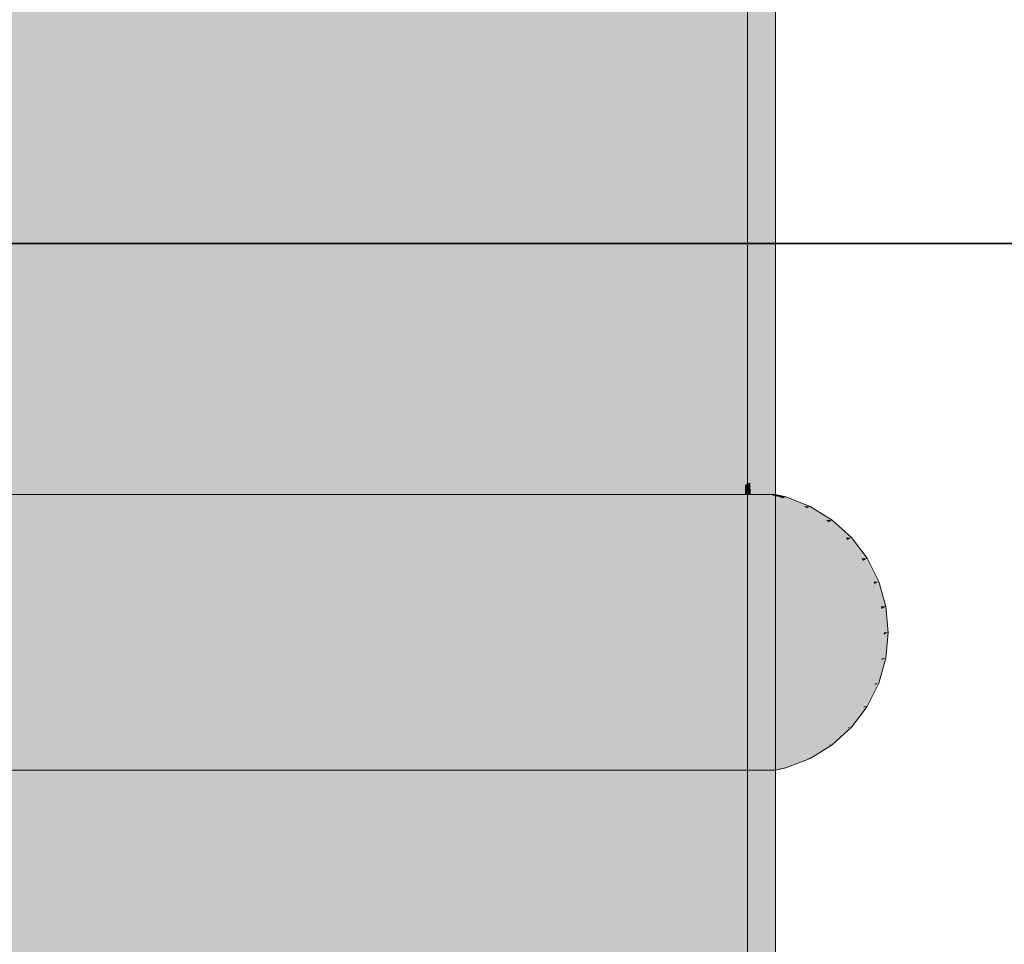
# Model space of a CAD drawing. Extents: x -299 to 601, y -39 to 381.
# Tile 22 of 252: x -214.859 to -214.51, y 139.897 to 140.226. Entities that reach past the tile are written whole.
import ezdxf

# ---------------------------------------------------------------- set-up
doc = ezdxf.new("R2010")
doc.units = 0
doc.layers.get('0').update_dxf_attribs({"lineweight": 35})
for name, color, linetype, lineweight, true_color in [('A_Wand_allgemein', 7, 'Continuous', 35, 0x585858), ('L_Bauteil', 7, 'Continuous', 5, 0xababab), ('L_Bauteil-Shading', 7, 'Continuous', 5, 0xababab)]:
    doc.layers.add(name, color=color, linetype=linetype, lineweight=lineweight, true_color=true_color)

# ---------------------------------------------------------------- blocks, each defined once
blk = doc.blocks.new('Shading-A06HSX5QNL', base_point=(-214.57623, 141.25629))
at = {"layer": 'L_Bauteil-Shading', "color": 252, "true_color": 0x8c9299}
for points in [[(-214.6756, 137.7874), (-214.6756, 140.6833), (-214.72575, 140.73941), (-214.71567, 140.75829)], [(-214.72575, 140.73941), (-214.76616, 140.66382), (-214.69055, 137.6288), (-214.76616, 136.82652)], [(-214.6756, 137.7874), (-214.72575, 140.73941), (-214.69055, 137.6288)], [(-214.71167, 140.26981), (-214.75784, 140.24599), (-214.71117, 140.22652), (-214.75784, 140.20338)], [(-214.66637, 140.24872), (-214.71117, 140.22652), (-214.66637, 140.20596), (-214.71069, 140.18564)], [(-214.71117, 140.22652), (-214.75784, 140.20338), (-214.71069, 140.18564), (-214.75784, 140.16403)], [(-214.66637, 140.20596), (-214.71069, 140.18564), (-214.66637, 140.16637), (-214.71028, 140.14856)], [(-214.71069, 140.18564), (-214.75784, 140.16403), (-214.71028, 140.14856), (-214.75784, 140.12927)], [(-214.66637, 140.16637), (-214.71028, 140.14856), (-214.66637, 140.13129), (-214.70992, 140.11653)], [(-214.71028, 140.14856), (-214.75784, 140.12927), (-214.70992, 140.11653), (-214.75784, 140.10028)], [(-214.66637, 140.13129), (-214.70992, 140.11653), (-214.66637, 140.1019), (-214.70961, 140.09062)], [(-214.70992, 140.11653), (-214.75784, 140.10028), (-214.70961, 140.09062), (-214.75784, 140.07805)], [(-214.66637, 140.1019), (-214.70961, 140.09062), (-214.66637, 140.07922), (-214.7094, 140.07175)], [(-214.70961, 140.09062), (-214.75784, 140.07805), (-214.7094, 140.07175), (-214.75784, 140.06334)], [(-214.66637, 140.07922), (-214.7094, 140.07175), (-214.66637, 140.06403), (-214.70927, 140.06056)], [(-214.7094, 140.07175), (-214.75784, 140.06334), (-214.70927, 140.06056), (-214.75784, 140.05664)], [(-214.66637, 140.06403), (-214.70927, 140.06056), (-214.66637, 140.05682), (-214.70923, 140.05746)], [(-214.70927, 140.06056), (-214.74164, 140.05795), (-214.70923, 140.05746)], [(-214.73965, 139.95865), (-214.74164, 140.05795), (-214.75784, 139.95837), (-214.75784, 140.05664)], [(-214.70811, 139.95912), (-214.70923, 140.05746), (-214.73965, 139.95865), (-214.74164, 140.05795)], [(-214.66637, 139.95975), (-214.66637, 140.05682), (-214.70811, 139.95912), (-214.70923, 140.05746)], [(-214.75784, 139.94862), (-214.73949, 139.95065), (-214.75784, 139.95837), (-214.73965, 139.95865)], [(-214.70805, 139.95412), (-214.70811, 139.95912), (-214.73949, 139.95065), (-214.73965, 139.95865)], [(-214.66637, 139.95871), (-214.66637, 139.95975), (-214.70805, 139.95412), (-214.70811, 139.95912)], [(-214.66637, 139.95871), (-214.70805, 139.95412), (-214.66637, 137.83891), (-214.68379, 137.83261)], [(-214.70805, 139.95412), (-214.73949, 139.95065), (-214.68379, 137.83261), (-214.69687, 137.8279)], [(-214.69687, 137.8279), (-214.73949, 139.95065), (-214.75784, 137.80588), (-214.75784, 139.94862)]]:
    blk.add_solid(points, dxfattribs=at)
at = {"layer": 'L_Bauteil-Shading', "color": 8, "true_color": 0x7b8086}
for points in [[(-214.63538, 138.53926), (-214.64973, 140.59805), (-214.6756, 137.7874), (-214.6756, 140.6833)], [(-214.61983, 138.83002), (-214.61983, 140.49947), (-214.63538, 138.53926), (-214.64973, 140.59805)], [(-214.61002, 140.50142), (-214.61354, 140.51303), (-214.63643, 140.05742), (-214.63956, 140.50116)], [(-214.63643, 140.05742), (-214.63956, 140.50116), (-214.64244, 140.0575), (-214.64244, 140.49983)], [(-214.61002, 140.50142), (-214.63643, 140.05742), (-214.61002, 140.05702)], [(-214.64244, 140.26878), (-214.66637, 140.24872), (-214.64244, 140.22528), (-214.66637, 140.20596)], [(-214.64244, 140.22528), (-214.66637, 140.20596), (-214.64244, 140.18428), (-214.66637, 140.16637)], [(-214.64244, 140.18428), (-214.66637, 140.16637), (-214.64244, 140.14719), (-214.66637, 140.13129)], [(-214.64244, 140.14719), (-214.66637, 140.13129), (-214.64244, 140.11523), (-214.66637, 140.1019)], [(-214.64244, 140.11523), (-214.66637, 140.1019), (-214.64244, 140.08955), (-214.66637, 140.07922)], [(-214.64244, 140.08955), (-214.66637, 140.07922), (-214.64244, 140.07098), (-214.66637, 140.06403)], [(-214.64244, 140.07098), (-214.66637, 140.06403), (-214.64244, 140.06018), (-214.66637, 140.05682)], [(-214.64244, 140.06018), (-214.6597, 140.05775), (-214.64244, 140.0575)], [(-214.65924, 139.95882), (-214.6597, 140.05775), (-214.66637, 139.95871), (-214.66637, 140.05682)], [(-214.64244, 140.0575), (-214.6597, 140.05775), (-214.64244, 139.95906), (-214.65924, 139.95882)], [(-214.63573, 139.95915), (-214.63643, 140.05742), (-214.64244, 139.95906), (-214.64244, 140.0575)], [(-214.61002, 139.95953), (-214.61002, 140.05702), (-214.63573, 139.95915), (-214.63643, 140.05742)], [(-214.64952, 137.8466), (-214.65924, 139.95882), (-214.66637, 137.83891), (-214.66637, 139.95871)], [(-214.64244, 139.95906), (-214.65924, 139.95882), (-214.64244, 137.84984), (-214.64952, 137.8466)], [(-214.6357, 139.95467), (-214.63573, 139.95915), (-214.64244, 139.95352), (-214.64244, 139.95906)], [(-214.6357, 139.95467), (-214.61002, 139.95901), (-214.63573, 139.95915), (-214.61002, 139.95953)], [(-214.61002, 139.48528), (-214.61002, 139.95901), (-214.63245, 139.49242), (-214.6357, 139.95467)], [(-214.64244, 139.95352), (-214.64244, 139.49559), (-214.6357, 139.95467), (-214.63245, 139.49242)]]:
    blk.add_solid(points, dxfattribs=at)
at = {"layer": 'L_Bauteil-Shading', "color": 253, "true_color": 0x9ca2aa}
for points in [[(-214.76616, 140.66382), (-214.8313, 140.58444), (-214.76616, 136.82652), (-214.7733, 136.77716)], [(-214.8313, 140.58444), (-214.88803, 140.51532), (-214.84116, 136.30827), (-214.88803, 136.30827)], [(-214.8313, 140.58444), (-214.84116, 136.30827), (-214.7733, 136.77716)], [(-214.75784, 140.29037), (-214.81877, 140.26706), (-214.75784, 140.24599), (-214.8181, 140.22388)], [(-214.81877, 140.26706), (-214.88097, 140.24326), (-214.8181, 140.22388), (-214.88097, 140.20081)], [(-214.75784, 140.24599), (-214.8181, 140.22388), (-214.75784, 140.20338), (-214.81747, 140.1832)], [(-214.8181, 140.22388), (-214.88097, 140.20081), (-214.81747, 140.1832), (-214.88097, 140.16171)], [(-214.75784, 140.20338), (-214.81747, 140.1832), (-214.75784, 140.16403), (-214.81691, 140.14639)], [(-214.81747, 140.1832), (-214.88097, 140.16171), (-214.81691, 140.14639), (-214.88097, 140.12727)], [(-214.75784, 140.16403), (-214.81691, 140.14639), (-214.75784, 140.12927), (-214.81642, 140.11472)], [(-214.81691, 140.14639), (-214.88097, 140.12727), (-214.81642, 140.11472), (-214.88097, 140.09868)], [(-214.75784, 140.12927), (-214.81642, 140.11472), (-214.75784, 140.10028), (-214.81604, 140.08923)], [(-214.81642, 140.11472), (-214.88097, 140.09868), (-214.81604, 140.08923), (-214.88097, 140.0769)], [(-214.75784, 140.10028), (-214.81604, 140.08923), (-214.75784, 140.07805), (-214.81575, 140.07082)], [(-214.81604, 140.08923), (-214.88097, 140.0769), (-214.81575, 140.07082), (-214.88097, 140.06268)], [(-214.75784, 140.07805), (-214.81575, 140.07082), (-214.75784, 140.06334), (-214.81558, 140.06012)], [(-214.81575, 140.07082), (-214.88097, 140.06268), (-214.81558, 140.06012), (-214.88097, 140.05649)], [(-214.81558, 140.06012), (-214.85191, 140.05811), (-214.81555, 140.05754)], [(-214.75784, 140.06334), (-214.81558, 140.06012), (-214.75784, 140.05664), (-214.81555, 140.05754)], [(-214.84943, 139.9585), (-214.85191, 140.05811), (-214.88097, 139.95799), (-214.88097, 140.05649)], [(-214.81403, 139.95905), (-214.81555, 140.05754), (-214.84943, 139.9585), (-214.85191, 140.05811)], [(-214.75784, 139.95992), (-214.75784, 140.05664), (-214.81403, 139.95905), (-214.81555, 140.05754)], [(-214.84921, 139.95049), (-214.81395, 139.95354), (-214.84943, 139.9585), (-214.81403, 139.95905)], [(-214.81395, 139.95354), (-214.75784, 139.95837), (-214.81403, 139.95905), (-214.75784, 139.95992)], [(-214.88097, 139.94775), (-214.84921, 139.95049), (-214.88097, 139.95799), (-214.84943, 139.9585)], [(-214.75784, 139.94862), (-214.75784, 139.95837), (-214.81374, 139.94002), (-214.81395, 139.95354)], [(-214.81374, 139.94002), (-214.81395, 139.95354), (-214.84882, 139.93462), (-214.84921, 139.95049)], [(-214.88097, 139.92967), (-214.84882, 139.93462), (-214.88097, 139.94775), (-214.84921, 139.95049)], [(-214.75784, 139.94862), (-214.81374, 139.94002), (-214.75784, 137.80588), (-214.78078, 137.7986)], [(-214.81374, 139.94002), (-214.84882, 139.93462), (-214.78078, 137.7986), (-214.79512, 137.79405)], [(-214.79512, 137.79405), (-214.84882, 139.93462), (-214.88097, 137.7668), (-214.88097, 139.92967)]]:
    blk.add_solid(points, dxfattribs=at)
at = {"layer": 'L_Bauteil-Shading', "color": 251, "true_color": 0x686d72}
for points in [[(-214.6011, 140.41081), (-214.61002, 140.50142), (-214.60187, 140.06065), (-214.61002, 140.05702)], [(-214.60847, 139.48389), (-214.61064, 140.40622), (-214.61983, 138.83002), (-214.61983, 140.49947)], [(-214.59993, 140.06152), (-214.60075, 140.40724), (-214.60187, 140.06065), (-214.6011, 140.41081)], [(-214.60847, 139.48389), (-214.60493, 139.68745), (-214.61064, 140.40622), (-214.60493, 140.34828)], [(-214.5993, 140.39262), (-214.60075, 140.40724), (-214.59361, 140.06433), (-214.59993, 140.06152)], [(-214.60493, 140.34828), (-214.60493, 140.06157), (-214.601, 140.30827), (-214.601, 140.05971)], [(-214.591, 140.30827), (-214.59413, 140.27641), (-214.591, 140.05727), (-214.59224, 140.05728)], [(-214.59413, 140.27641), (-214.59682, 140.24922), (-214.59224, 140.05728), (-214.59349, 140.05731)], [(-214.59361, 140.06433), (-214.59993, 140.06152), (-214.59349, 140.05731), (-214.59991, 140.0574)], [(-214.60187, 140.06065), (-214.6089, 140.05753), (-214.60187, 140.05743)], [(-214.60493, 140.06157), (-214.60493, 139.68745), (-214.601, 140.05971), (-214.601, 139.91431)], [(-214.60187, 140.06065), (-214.60187, 140.05743), (-214.59993, 140.06152), (-214.59991, 140.0574)], [(-214.61002, 140.05702), (-214.61002, 139.95901), (-214.6089, 140.05753), (-214.60909, 139.95903)], [(-214.6089, 140.05753), (-214.60909, 139.95903), (-214.60281, 139.99069), (-214.60327, 139.95911)], [(-214.6089, 140.05753), (-214.60281, 139.99069), (-214.60281, 140.05743)], [(-214.60281, 139.99069), (-214.60281, 139.95912), (-214.60187, 140.05743), (-214.60208, 139.95914)], [(-214.60281, 139.99069), (-214.60187, 140.05743), (-214.60281, 140.05743)], [(-214.59969, 139.95917), (-214.59991, 140.0574), (-214.60208, 139.95914), (-214.60187, 140.05743)], [(-214.59306, 139.95926), (-214.59349, 140.05731), (-214.59969, 139.95917), (-214.59991, 140.0574)], [(-214.59349, 140.05731), (-214.591, 139.91431), (-214.59224, 140.05728)], [(-214.59178, 139.95927), (-214.59349, 140.05731), (-214.59306, 139.95926)], [(-214.59224, 140.05728), (-214.591, 139.91431), (-214.591, 140.05727)], [(-214.63765, 140.05637), (-214.65442, 140.05637), (-214.63182, 140.05418), (-214.64639, 140.05304)], [(-214.63182, 140.05418), (-214.64639, 140.05304), (-214.62874, 140.05304)], [(-214.60423, 140.05637), (-214.63765, 140.05637), (-214.63182, 140.05418)], [(-214.62874, 140.05304), (-214.61621, 140.05304), (-214.63182, 140.05418), (-214.61241, 140.05573)], [(-214.61621, 140.05304), (-214.59578, 140.05304), (-214.61241, 140.05573), (-214.60423, 140.05637)], [(-214.60281, 139.95912), (-214.60281, 139.99069), (-214.60327, 139.95911)], [(-214.62874, 139.96352), (-214.64639, 139.96352), (-214.63464, 139.96132), (-214.65442, 139.96019)], [(-214.63765, 139.96019), (-214.6115, 139.96019), (-214.63464, 139.96132), (-214.61469, 139.96245)], [(-214.63464, 139.96132), (-214.61469, 139.96245), (-214.62874, 139.96352), (-214.61621, 139.96352)], [(-214.61469, 139.96245), (-214.59578, 139.96352), (-214.61621, 139.96352)], [(-214.6115, 139.96019), (-214.60423, 139.96019), (-214.61469, 139.96245), (-214.59578, 139.96352)], [(-214.63464, 139.96132), (-214.65442, 139.96019), (-214.63765, 139.96019)], [(-214.61002, 139.48528), (-214.60281, 139.95912), (-214.60327, 139.95911)], [(-214.61002, 139.48528), (-214.60312, 139.48201), (-214.60281, 139.95912), (-214.60281, 139.62009)], [(-214.60909, 139.95903), (-214.61002, 139.48528), (-214.60327, 139.95911)], [(-214.61002, 139.95901), (-214.61002, 139.48528), (-214.60909, 139.95903)], [(-214.60281, 139.62009), (-214.59854, 139.47984), (-214.60208, 139.95914), (-214.59969, 139.95917)], [(-214.60281, 139.95912), (-214.60281, 139.62009), (-214.60208, 139.95914)], [(-214.59854, 139.47984), (-214.59599, 139.47864), (-214.59969, 139.95917), (-214.59599, 139.95921)], [(-214.59599, 139.47864), (-214.591, 139.47626), (-214.59599, 139.95921), (-214.59306, 139.95926)], [(-214.591, 139.91431), (-214.59178, 139.95927), (-214.591, 139.47626), (-214.59306, 139.95926)], [(-214.601, 139.4787), (-214.601, 139.91431), (-214.60493, 139.47876), (-214.60493, 139.68745)]]:
    blk.add_solid(points, dxfattribs=at)
at = {"layer": 'L_Bauteil-Shading', "color": 253, "true_color": 0xa6adb5}
for points in [[(-214.84938, 140.05727), (-214.98439, 139.95929), (-214.84938, 139.95929)], [(-214.98439, 140.05727), (-214.98439, 139.95929), (-214.84938, 140.05727)]]:
    blk.add_solid(points, dxfattribs=at)
at = {"layer": 'L_Bauteil-Shading', "color": 8, "true_color": 0x70747a}
for points in [[(-214.98439, 140.05727), (-214.98218, 140.05637), (-214.84938, 140.05727)], [(-214.84938, 140.05727), (-214.98218, 140.05637), (-214.84666, 140.05637)], [(-214.87933, 139.95998), (-214.84666, 139.96019), (-214.88318, 139.96019)], [(-214.867, 139.95929), (-214.84938, 139.95929), (-214.87933, 139.95998), (-214.84666, 139.96019)]]:
    blk.add_solid(points, dxfattribs=at)
at = {"layer": 'L_Bauteil-Shading', "color": 253, "true_color": 0x999fa7}
for points in [[(-214.73929, 140.05727), (-214.84938, 139.95929), (-214.73929, 139.95929)], [(-214.84938, 140.05727), (-214.84938, 139.95929), (-214.73929, 140.05727)]]:
    blk.add_solid(points, dxfattribs=at)
at = {"layer": 'L_Bauteil-Shading', "color": 8, "true_color": 0x6d7177}
for points in [[(-214.84938, 140.05727), (-214.84666, 140.05637), (-214.73929, 140.05727)], [(-214.73929, 140.05727), (-214.84666, 140.05637), (-214.73616, 140.05637)], [(-214.62874, 140.05304), (-214.64639, 140.05304), (-214.62354, 140.04993), (-214.63908, 140.04819)], [(-214.62354, 140.04993), (-214.61847, 140.05049), (-214.62874, 140.05304), (-214.61621, 140.05304)], [(-214.62051, 140.04819), (-214.58807, 140.04819), (-214.61847, 140.05049), (-214.59578, 140.05304)], [(-214.61847, 140.05049), (-214.59578, 140.05304), (-214.61621, 140.05304)], [(-214.62354, 140.04993), (-214.63908, 140.04819), (-214.62062, 140.04819)], [(-214.62062, 140.04819), (-214.62051, 140.04819), (-214.62354, 140.04993), (-214.61847, 140.05049)], [(-214.62062, 139.96838), (-214.63908, 139.96838), (-214.62589, 139.96523), (-214.64639, 139.96352)], [(-214.62874, 139.96352), (-214.61621, 139.96352), (-214.62589, 139.96523), (-214.61829, 139.96587)], [(-214.62589, 139.96523), (-214.61829, 139.96587), (-214.62062, 139.96838), (-214.62051, 139.96838)], [(-214.61829, 139.96587), (-214.58807, 139.96838), (-214.62051, 139.96838)], [(-214.61621, 139.96352), (-214.59578, 139.96352), (-214.61829, 139.96587), (-214.58807, 139.96838)], [(-214.62589, 139.96523), (-214.64639, 139.96352), (-214.62874, 139.96352)], [(-214.84666, 139.96019), (-214.84938, 139.95929), (-214.76117, 139.96019), (-214.75893, 139.96001)], [(-214.84938, 139.95929), (-214.75003, 139.95929), (-214.75893, 139.96001)], [(-214.75893, 139.96001), (-214.73616, 139.96019), (-214.76117, 139.96019)], [(-214.75003, 139.95929), (-214.73929, 139.95929), (-214.75893, 139.96001), (-214.73616, 139.96019)]]:
    blk.add_solid(points, dxfattribs=at)
at = {"layer": 'L_Bauteil-Shading', "color": 252, "true_color": 0x8a8f97}
for points in [[(-214.65785, 140.05727), (-214.73929, 139.95929), (-214.65785, 139.95929)], [(-214.73929, 140.05727), (-214.73929, 139.95929), (-214.65785, 140.05727)]]:
    blk.add_solid(points, dxfattribs=at)
at = {"layer": 'L_Bauteil-Shading', "color": 8, "true_color": 0x696e73}
for points in [[(-214.73929, 140.05727), (-214.73616, 140.05637), (-214.65785, 140.05727)], [(-214.65785, 140.05727), (-214.73616, 140.05637), (-214.65442, 140.05637)], [(-214.73616, 139.96019), (-214.73929, 139.95929), (-214.66953, 139.96019), (-214.66847, 139.96004)], [(-214.73929, 139.95929), (-214.66315, 139.95929), (-214.66847, 139.96004)], [(-214.66847, 139.96004), (-214.65442, 139.96019), (-214.66953, 139.96019)], [(-214.66315, 139.95929), (-214.65785, 139.95929), (-214.66847, 139.96004), (-214.65442, 139.96019)]]:
    blk.add_solid(points, dxfattribs=at)
at = {"layer": 'L_Bauteil-Shading', "color": 8, "true_color": 0x797e85}
for points in [[(-214.60786, 140.05727), (-214.65785, 139.95929), (-214.60786, 139.95929)], [(-214.65785, 140.05727), (-214.65785, 139.95929), (-214.60786, 140.05727)]]:
    blk.add_solid(points, dxfattribs=at)
at = {"layer": 'L_Bauteil-Shading', "color": 251, "true_color": 0x65696f}
for points in [[(-214.64145, 140.05727), (-214.65785, 140.05727), (-214.63892, 140.05667), (-214.65442, 140.05637)], [(-214.63892, 140.05667), (-214.65442, 140.05637), (-214.63765, 140.05637)], [(-214.60786, 140.05727), (-214.64145, 140.05727), (-214.63892, 140.05667)], [(-214.60423, 140.05637), (-214.60786, 140.05727), (-214.63765, 140.05637), (-214.63892, 140.05667)], [(-214.58199, 140.04819), (-214.58807, 140.04819), (-214.57761, 140.04419), (-214.58136, 140.04196)], [(-214.57219, 140.04739), (-214.57306, 140.04819), (-214.57761, 140.04419), (-214.58199, 140.04819)], [(-214.56613, 140.04196), (-214.57219, 140.04739), (-214.57516, 140.04196), (-214.57761, 140.04419)], [(-214.57086, 140.04819), (-214.57306, 140.04819), (-214.57219, 140.04739)], [(-214.56406, 140.04196), (-214.57086, 140.04819), (-214.56613, 140.04196), (-214.57219, 140.04739)], [(-214.57761, 140.04419), (-214.58136, 140.04196), (-214.57516, 140.04196)], [(-214.57516, 139.97459), (-214.58136, 139.97459), (-214.57957, 139.97058), (-214.58807, 139.96838)], [(-214.57175, 139.96838), (-214.56541, 139.97424), (-214.58199, 139.96838), (-214.57957, 139.97058)], [(-214.56541, 139.97424), (-214.56503, 139.97459), (-214.57957, 139.97058), (-214.57516, 139.97459)], [(-214.57086, 139.96838), (-214.56406, 139.97459), (-214.57175, 139.96838), (-214.56541, 139.97424)], [(-214.56406, 139.97459), (-214.56503, 139.97459), (-214.56541, 139.97424)], [(-214.57957, 139.97058), (-214.58807, 139.96838), (-214.58199, 139.96838)], [(-214.65442, 139.96019), (-214.65785, 139.95929), (-214.63765, 139.96019), (-214.6402, 139.95958)], [(-214.65785, 139.95929), (-214.64145, 139.95929), (-214.6402, 139.95958)], [(-214.6402, 139.95958), (-214.64145, 139.95929), (-214.61124, 139.96007), (-214.60948, 139.95929)], [(-214.63765, 139.96019), (-214.6402, 139.95958), (-214.6115, 139.96019), (-214.61124, 139.96007)], [(-214.61124, 139.96007), (-214.60423, 139.96019), (-214.6115, 139.96019)], [(-214.60948, 139.95929), (-214.60786, 139.95929), (-214.61124, 139.96007), (-214.60423, 139.96019)]]:
    blk.add_solid(points, dxfattribs=at)
at = {"layer": 'L_Bauteil-Shading', "color": 251, "true_color": 0x686c72}
for points in [[(-214.59471, 140.05727), (-214.60786, 140.05727), (-214.59471, 140.03572), (-214.60786, 139.95929)], [(-214.591, 139.95929), (-214.591, 140.05727), (-214.59471, 139.95929), (-214.59471, 140.03572)], [(-214.591, 140.05727), (-214.59471, 140.05727), (-214.59471, 140.03572)], [(-214.59471, 140.03572), (-214.60786, 139.95929), (-214.59471, 139.95929)], [(-214.56297, 140.01747), (-214.56938, 140.01747), (-214.56242, 140.01164), (-214.56854, 140.00829)], [(-214.55344, 140.01659), (-214.55354, 140.01747), (-214.56242, 140.01164), (-214.56297, 140.01747)], [(-214.55254, 140.00829), (-214.55344, 140.01659), (-214.56212, 140.00829), (-214.56242, 140.01164)], [(-214.55185, 140.01747), (-214.55354, 140.01747), (-214.55344, 140.01659)], [(-214.55099, 140.00829), (-214.55185, 140.01747), (-214.55254, 140.00829), (-214.55344, 140.01659)], [(-214.56242, 140.01164), (-214.56854, 140.00829), (-214.56212, 140.00829)], [(-214.56212, 140.00829), (-214.56854, 140.00829), (-214.56265, 140.00246), (-214.56938, 139.9991)], [(-214.5526, 140.00748), (-214.55254, 140.00829), (-214.56265, 140.00246), (-214.56212, 140.00829)], [(-214.55185, 139.9991), (-214.55099, 140.00829), (-214.55324, 139.9991), (-214.5526, 140.00748)], [(-214.55099, 140.00829), (-214.55254, 140.00829), (-214.5526, 140.00748)], [(-214.55324, 139.9991), (-214.5526, 140.00748), (-214.56297, 139.9991), (-214.56265, 140.00246)], [(-214.56265, 140.00246), (-214.56938, 139.9991), (-214.56297, 139.9991)]]:
    blk.add_solid(points, dxfattribs=at)
at = {"layer": 'L_Bauteil-Shading', "color": 251, "true_color": 0x61656a}
for points in [[(-214.59334, 140.05727), (-214.60786, 140.05727), (-214.59282, 140.05714), (-214.60423, 140.05637)], [(-214.59282, 140.05714), (-214.60423, 140.05637), (-214.58965, 140.05637)], [(-214.591, 140.05727), (-214.59334, 140.05727), (-214.59282, 140.05714)], [(-214.58965, 140.05637), (-214.58916, 140.05637), (-214.59282, 140.05714), (-214.591, 140.05727)], [(-214.58916, 140.05637), (-214.58731, 140.05637), (-214.591, 140.05727)], [(-214.59843, 139.96019), (-214.60423, 139.96019), (-214.60086, 139.95959), (-214.60786, 139.95929)], [(-214.60086, 139.95959), (-214.60786, 139.95929), (-214.60213, 139.95929)], [(-214.58823, 139.96014), (-214.60086, 139.95959), (-214.59174, 139.95929), (-214.60213, 139.95929)], [(-214.58807, 139.96019), (-214.59843, 139.96019), (-214.58823, 139.96014), (-214.60086, 139.95959)], [(-214.59026, 139.95966), (-214.59174, 139.95929), (-214.591, 139.95929)], [(-214.58823, 139.96014), (-214.59026, 139.95966), (-214.58731, 139.96019), (-214.591, 139.95929)], [(-214.58823, 139.96014), (-214.58731, 139.96019), (-214.58807, 139.96019)]]:
    blk.add_solid(points, dxfattribs=at)
at = {"layer": 'L_Bauteil-Shading', "color": 252, "true_color": 0x848a91}
for points in [[(-214.8345, 140.04819), (-214.8403, 140.05304), (-214.95538, 140.04819), (-214.94943, 140.04903)], [(-214.8403, 140.05304), (-214.92094, 140.05304), (-214.94943, 140.04903)], [(-214.8345, 139.96838), (-214.95538, 139.96838), (-214.93185, 139.96506)], [(-214.8403, 139.96352), (-214.8345, 139.96838), (-214.92094, 139.96352), (-214.93185, 139.96506)]]:
    blk.add_solid(points, dxfattribs=at)
at = {"layer": 'L_Bauteil-Shading', "color": 8, "true_color": 0x797e84}
for points in [[(-214.8403, 140.05304), (-214.84666, 140.05637), (-214.92094, 140.05304), (-214.89807, 140.05505)], [(-214.84666, 140.05637), (-214.88318, 140.05637), (-214.89807, 140.05505)], [(-214.60092, 140.01747), (-214.62135, 140.01747), (-214.60039, 140.0119), (-214.62056, 140.00829)], [(-214.56938, 140.01747), (-214.60092, 140.01747), (-214.60039, 140.0119)], [(-214.56854, 140.00829), (-214.56938, 140.01747), (-214.60005, 140.00829), (-214.60039, 140.0119)], [(-214.60039, 140.0119), (-214.62056, 140.00829), (-214.60005, 140.00829)], [(-214.60005, 140.00829), (-214.62056, 140.00829), (-214.60059, 140.0027), (-214.62135, 139.9991)], [(-214.56938, 139.9991), (-214.56854, 140.00829), (-214.60092, 139.9991), (-214.60059, 140.0027)], [(-214.56854, 140.00829), (-214.60005, 140.00829), (-214.60059, 140.0027)], [(-214.60059, 140.0027), (-214.62135, 139.9991), (-214.60092, 139.9991)], [(-214.8403, 139.96352), (-214.92094, 139.96352), (-214.90399, 139.96202)], [(-214.84666, 139.96019), (-214.8403, 139.96352), (-214.88318, 139.96019), (-214.90399, 139.96202)]]:
    blk.add_solid(points, dxfattribs=at)
at = {"layer": 'L_Bauteil-Shading', "color": 8, "true_color": 0x74797f}
for points in [[(-214.76117, 140.05637), (-214.84666, 140.05637), (-214.76949, 140.0553), (-214.8403, 140.05304)], [(-214.76949, 140.0553), (-214.8403, 140.05304), (-214.78717, 140.05304)], [(-214.72884, 140.05304), (-214.73616, 140.05637), (-214.78717, 140.05304), (-214.76949, 140.0553)], [(-214.73616, 140.05637), (-214.76117, 140.05637), (-214.76949, 140.0553)], [(-214.61356, 140.04196), (-214.63272, 140.04196), (-214.60999, 140.0374), (-214.62753, 140.03461)], [(-214.58136, 140.04196), (-214.61356, 140.04196), (-214.60999, 140.0374)], [(-214.5759, 140.03461), (-214.58136, 140.04196), (-214.6078, 140.03461), (-214.60999, 140.0374)], [(-214.60999, 140.0374), (-214.62753, 140.03461), (-214.6078, 140.03461)], [(-214.6078, 139.98196), (-214.62753, 139.98196), (-214.61139, 139.97736), (-214.63272, 139.97459)], [(-214.58136, 139.97459), (-214.5759, 139.98196), (-214.61356, 139.97459), (-214.61139, 139.97736)], [(-214.5759, 139.98196), (-214.6078, 139.98196), (-214.61139, 139.97736)], [(-214.61139, 139.97736), (-214.63272, 139.97459), (-214.61356, 139.97459)], [(-214.78717, 139.96352), (-214.8403, 139.96352), (-214.77663, 139.96217), (-214.84666, 139.96019)], [(-214.77663, 139.96217), (-214.84666, 139.96019), (-214.76117, 139.96019)], [(-214.72884, 139.96352), (-214.78717, 139.96352), (-214.77663, 139.96217)], [(-214.73616, 139.96019), (-214.72884, 139.96352), (-214.76117, 139.96019), (-214.77663, 139.96217)]]:
    blk.add_solid(points, dxfattribs=at)
at = {"layer": 'L_Bauteil-Shading', "color": 252, "true_color": 0x7d8389}
for points in [[(-214.78717, 140.05304), (-214.8403, 140.05304), (-214.80405, 140.04958), (-214.8345, 140.04819)], [(-214.72217, 140.04819), (-214.72884, 140.05304), (-214.81088, 140.04819), (-214.80405, 140.04958)], [(-214.72884, 140.05304), (-214.78717, 140.05304), (-214.80405, 140.04958)], [(-214.80405, 140.04958), (-214.8345, 140.04819), (-214.81088, 140.04819)], [(-214.81088, 139.96838), (-214.8345, 139.96838), (-214.79605, 139.96535), (-214.8403, 139.96352)], [(-214.72217, 139.96838), (-214.81088, 139.96838), (-214.79605, 139.96535)], [(-214.72884, 139.96352), (-214.72217, 139.96838), (-214.78717, 139.96352), (-214.79605, 139.96535)], [(-214.79605, 139.96535), (-214.8403, 139.96352), (-214.78717, 139.96352)]]:
    blk.add_solid(points, dxfattribs=at)
at = {"layer": 'L_Bauteil-Shading', "color": 8, "true_color": 0x6e7379}
for points in [[(-214.66953, 140.05637), (-214.73616, 140.05637), (-214.67332, 140.05553), (-214.72884, 140.05304)], [(-214.67332, 140.05553), (-214.72884, 140.05304), (-214.68445, 140.05304)], [(-214.64639, 140.05304), (-214.65442, 140.05637), (-214.68445, 140.05304), (-214.67332, 140.05553)], [(-214.65442, 140.05637), (-214.66953, 140.05637), (-214.67332, 140.05553)], [(-214.68445, 139.96352), (-214.72884, 139.96352), (-214.67903, 139.96231), (-214.73616, 139.96019)], [(-214.67903, 139.96231), (-214.73616, 139.96019), (-214.66953, 139.96019)], [(-214.64639, 139.96352), (-214.68445, 139.96352), (-214.67903, 139.96231)], [(-214.65442, 139.96019), (-214.64639, 139.96352), (-214.66953, 139.96019), (-214.67903, 139.96231)]]:
    blk.add_solid(points, dxfattribs=at)
at = {"layer": 'L_Bauteil-Shading', "color": 8, "true_color": 0x757a81}
for points in [[(-214.68445, 140.05304), (-214.72884, 140.05304), (-214.69278, 140.05006), (-214.72217, 140.04819)], [(-214.63908, 140.04819), (-214.64639, 140.05304), (-214.69806, 140.04819), (-214.69278, 140.05006)], [(-214.64639, 140.05304), (-214.68445, 140.05304), (-214.69278, 140.05006)], [(-214.69278, 140.05006), (-214.72217, 140.04819), (-214.69806, 140.04819)], [(-214.69806, 139.96838), (-214.72217, 139.96838), (-214.69029, 139.96561), (-214.72884, 139.96352)], [(-214.63908, 139.96838), (-214.69806, 139.96838), (-214.69029, 139.96561)], [(-214.64639, 139.96352), (-214.63908, 139.96838), (-214.68445, 139.96352), (-214.69029, 139.96561)], [(-214.69029, 139.96561), (-214.72884, 139.96352), (-214.68445, 139.96352)]]:
    blk.add_solid(points, dxfattribs=at)
at = {"layer": 'L_Bauteil-Shading', "color": 251, "true_color": 0x62666b}
for points in [[(-214.59843, 140.05637), (-214.60423, 140.05637), (-214.59283, 140.0542), (-214.59578, 140.05304)], [(-214.58847, 140.05592), (-214.58965, 140.05637), (-214.59283, 140.0542), (-214.59843, 140.05637)], [(-214.59283, 140.0542), (-214.59578, 140.05304), (-214.58983, 140.05304)], [(-214.58098, 140.05304), (-214.58847, 140.05592), (-214.58983, 140.05304), (-214.59283, 140.0542)], [(-214.58731, 140.05637), (-214.58965, 140.05637), (-214.58847, 140.05592)], [(-214.57872, 140.05304), (-214.58731, 140.05637), (-214.58098, 140.05304), (-214.58847, 140.05592)], [(-214.58983, 139.96352), (-214.59578, 139.96352), (-214.59549, 139.96133), (-214.60423, 139.96019)], [(-214.58807, 139.96019), (-214.57993, 139.96336), (-214.59843, 139.96019), (-214.59549, 139.96133)], [(-214.57993, 139.96336), (-214.57951, 139.96352), (-214.59549, 139.96133), (-214.58983, 139.96352)], [(-214.58731, 139.96019), (-214.57872, 139.96352), (-214.58807, 139.96019), (-214.57993, 139.96336)], [(-214.57872, 139.96352), (-214.57951, 139.96352), (-214.57993, 139.96336)], [(-214.59549, 139.96133), (-214.60423, 139.96019), (-214.59843, 139.96019)]]:
    blk.add_solid(points, dxfattribs=at)
at = {"layer": 'L_Bauteil-Shading', "color": 251, "true_color": 0x64686d}
for points in [[(-214.58983, 140.05304), (-214.59578, 140.05304), (-214.58476, 140.0499), (-214.58807, 140.04819)], [(-214.57994, 140.0524), (-214.58098, 140.05304), (-214.58476, 140.0499), (-214.58983, 140.05304)], [(-214.57872, 140.05304), (-214.58098, 140.05304), (-214.57994, 140.0524)], [(-214.57086, 140.04819), (-214.57872, 140.05304), (-214.57306, 140.04819), (-214.57994, 140.0524)], [(-214.58476, 140.0499), (-214.58807, 140.04819), (-214.58199, 140.04819)], [(-214.57306, 140.04819), (-214.57994, 140.0524), (-214.58199, 140.04819), (-214.58476, 140.0499)], [(-214.58199, 139.96838), (-214.58807, 139.96838), (-214.5871, 139.96521), (-214.59578, 139.96352)], [(-214.57951, 139.96352), (-214.57216, 139.96812), (-214.58983, 139.96352), (-214.5871, 139.96521)], [(-214.57216, 139.96812), (-214.57175, 139.96838), (-214.5871, 139.96521), (-214.58199, 139.96838)], [(-214.57872, 139.96352), (-214.57086, 139.96838), (-214.57951, 139.96352), (-214.57216, 139.96812)], [(-214.57086, 139.96838), (-214.57175, 139.96838), (-214.57216, 139.96812)], [(-214.5871, 139.96521), (-214.59578, 139.96352), (-214.58983, 139.96352)]]:
    blk.add_solid(points, dxfattribs=at)
at = {"layer": 'L_Bauteil-Shading', "color": 252, "true_color": 0x8f959c}
for points in [[(-214.8345, 140.04819), (-214.95538, 140.04819), (-214.96815, 140.04196), (-214.97023, 140.0451)], [(-214.8345, 140.04819), (-214.96815, 140.04196), (-214.82947, 140.04196)], [(-214.82947, 139.97459), (-214.96815, 139.97459), (-214.95831, 139.96898), (-214.97023, 139.97147)], [(-214.8345, 139.96838), (-214.82947, 139.97459), (-214.95538, 139.96838), (-214.95831, 139.96898)]]:
    blk.add_solid(points, dxfattribs=at)
at = {"layer": 'L_Bauteil-Shading', "color": 252, "true_color": 0x868b93}
for points in [[(-214.81088, 140.04819), (-214.8345, 140.04819), (-214.82986, 140.04245)], [(-214.72217, 140.04819), (-214.81088, 140.04819), (-214.82947, 140.04196), (-214.82986, 140.04245)], [(-214.72217, 140.04819), (-214.82947, 140.04196), (-214.71637, 140.04196)], [(-214.82986, 139.97411), (-214.8345, 139.96838), (-214.81439, 139.96944)], [(-214.71637, 139.97459), (-214.82947, 139.97459), (-214.81439, 139.96944), (-214.82986, 139.97411)], [(-214.72217, 139.96838), (-214.71637, 139.97459), (-214.81088, 139.96838), (-214.81439, 139.96944)], [(-214.81439, 139.96944), (-214.8345, 139.96838), (-214.81088, 139.96838)]]:
    blk.add_solid(points, dxfattribs=at)
at = {"layer": 'L_Bauteil-Shading', "color": 8, "true_color": 0x7c8187}
for points in [[(-214.69806, 140.04819), (-214.72217, 140.04819), (-214.70871, 140.04259), (-214.71637, 140.04196)], [(-214.63272, 140.04196), (-214.63908, 140.04819), (-214.70987, 140.04196), (-214.70871, 140.04259)], [(-214.63908, 140.04819), (-214.69806, 140.04819), (-214.70871, 140.04259)], [(-214.70871, 140.04259), (-214.71637, 140.04196), (-214.70987, 140.04196)], [(-214.70987, 139.97459), (-214.71637, 139.97459), (-214.70087, 139.96986), (-214.72217, 139.96838)], [(-214.63272, 139.97459), (-214.70987, 139.97459), (-214.70087, 139.96986)], [(-214.63908, 139.96838), (-214.63272, 139.97459), (-214.69806, 139.96838), (-214.70087, 139.96986)], [(-214.70087, 139.96986), (-214.72217, 139.96838), (-214.69806, 139.96838)]]:
    blk.add_solid(points, dxfattribs=at)
at = {"layer": 'L_Bauteil-Shading', "color": 8, "true_color": 0x71757b}
for points in [[(-214.62062, 140.04819), (-214.63908, 140.04819), (-214.61617, 140.04427), (-214.63272, 140.04196)], [(-214.58807, 140.04819), (-214.62062, 140.04819), (-214.61617, 140.04427)], [(-214.58136, 140.04196), (-214.58807, 140.04819), (-214.61356, 140.04196), (-214.61617, 140.04427)], [(-214.61617, 140.04427), (-214.63272, 140.04196), (-214.61356, 140.04196)], [(-214.61356, 139.97459), (-214.63272, 139.97459), (-214.61804, 139.97064), (-214.63908, 139.96838)], [(-214.58807, 139.96838), (-214.58136, 139.97459), (-214.62062, 139.96838), (-214.61804, 139.97064)], [(-214.58136, 139.97459), (-214.61356, 139.97459), (-214.61804, 139.97064)], [(-214.61804, 139.97064), (-214.63908, 139.96838), (-214.62062, 139.96838)]]:
    blk.add_solid(points, dxfattribs=at)
at = {"layer": 'L_Bauteil-Shading', "color": 253, "true_color": 0x979ea6}
for points in [[(-214.96815, 140.04196), (-214.9648, 140.03461), (-214.82947, 140.04196)], [(-214.83069, 140.0419), (-214.9648, 140.03461), (-214.83842, 140.03461)], [(-214.82535, 140.03461), (-214.82947, 140.04196), (-214.83842, 140.03461), (-214.83069, 140.0419)], [(-214.83842, 139.98196), (-214.9648, 139.98196), (-214.83775, 139.98132), (-214.96815, 139.97459)], [(-214.83775, 139.98132), (-214.96815, 139.97459), (-214.83063, 139.97459)], [(-214.82535, 139.98196), (-214.83842, 139.98196), (-214.83775, 139.98132)], [(-214.82947, 139.97459), (-214.82535, 139.98196), (-214.83063, 139.97459), (-214.83775, 139.98132)]]:
    blk.add_solid(points, dxfattribs=at)
at = {"layer": 'L_Bauteil-Shading', "color": 252, "true_color": 0x8d939a}
for points in [[(-214.82947, 140.04196), (-214.82535, 140.03461), (-214.71637, 140.04196)], [(-214.71423, 140.03864), (-214.71637, 140.04196), (-214.71678, 140.03461), (-214.82535, 140.03461)], [(-214.71164, 140.03461), (-214.71423, 140.03864), (-214.71678, 140.03461)], [(-214.71678, 139.98196), (-214.82535, 139.98196), (-214.7166, 139.98164), (-214.82947, 139.97459)], [(-214.71637, 139.97459), (-214.71423, 139.97792), (-214.82947, 139.97459), (-214.7166, 139.98164)], [(-214.71164, 139.98196), (-214.71678, 139.98196), (-214.7166, 139.98164)], [(-214.71423, 139.97792), (-214.71164, 139.98196), (-214.7166, 139.98164)]]:
    blk.add_solid(points, dxfattribs=at)
at = {"layer": 'L_Bauteil-Shading', "color": 252, "true_color": 0x81868d}
for points in [[(-214.70987, 140.04196), (-214.71637, 140.04196), (-214.71423, 140.03864)], [(-214.63272, 140.04196), (-214.70987, 140.04196), (-214.71164, 140.03461), (-214.71423, 140.03864)], [(-214.63272, 140.04196), (-214.71164, 140.03461), (-214.62753, 140.03461)], [(-214.62753, 139.98196), (-214.71164, 139.98196), (-214.71051, 139.97508), (-214.71423, 139.97792)], [(-214.63272, 139.97459), (-214.62753, 139.98196), (-214.70987, 139.97459), (-214.71051, 139.97508)], [(-214.71423, 139.97792), (-214.71637, 139.97459), (-214.71051, 139.97508)], [(-214.71051, 139.97508), (-214.71637, 139.97459), (-214.70987, 139.97459)]]:
    blk.add_solid(points, dxfattribs=at)
at = {"layer": 'L_Bauteil-Shading', "color": 251, "true_color": 0x666a70}
for points in [[(-214.57516, 140.04196), (-214.58136, 140.04196), (-214.57162, 140.03726), (-214.5759, 140.03461)], [(-214.56546, 140.04109), (-214.56613, 140.04196), (-214.57162, 140.03726), (-214.57516, 140.04196)], [(-214.56046, 140.03461), (-214.56546, 140.04109), (-214.56961, 140.03461), (-214.57162, 140.03726)], [(-214.56406, 140.04196), (-214.56613, 140.04196), (-214.56546, 140.04109)], [(-214.55849, 140.03461), (-214.56406, 140.04196), (-214.56046, 140.03461), (-214.56546, 140.04109)], [(-214.57162, 140.03726), (-214.5759, 140.03461), (-214.56961, 140.03461)], [(-214.56961, 139.98196), (-214.5759, 139.98196), (-214.57318, 139.97723), (-214.58136, 139.97459)], [(-214.56503, 139.97459), (-214.55994, 139.98149), (-214.57516, 139.97459), (-214.57318, 139.97723)], [(-214.55994, 139.98149), (-214.5596, 139.98196), (-214.57318, 139.97723), (-214.56961, 139.98196)], [(-214.56406, 139.97459), (-214.55849, 139.98196), (-214.56503, 139.97459), (-214.55994, 139.98149)], [(-214.55849, 139.98196), (-214.5596, 139.98196), (-214.55994, 139.98149)], [(-214.57318, 139.97723), (-214.58136, 139.97459), (-214.57516, 139.97459)]]:
    blk.add_solid(points, dxfattribs=at)
at = {"layer": 'L_Bauteil-Shading', "color": 253, "true_color": 0x9ea5ad}
for points in [[(-214.83842, 140.03461), (-214.9648, 140.03461), (-214.839, 140.03378), (-214.96233, 140.02634)], [(-214.839, 140.03378), (-214.96233, 140.02634), (-214.84421, 140.02634)], [(-214.82231, 140.02634), (-214.82535, 140.03461), (-214.84421, 140.02634), (-214.839, 140.03378)], [(-214.82535, 140.03461), (-214.83842, 140.03461), (-214.839, 140.03378)], [(-214.84421, 139.99022), (-214.96233, 139.99022), (-214.84335, 139.989), (-214.9648, 139.98196)], [(-214.82231, 139.99022), (-214.84421, 139.99022), (-214.84335, 139.989)], [(-214.82535, 139.98196), (-214.82231, 139.99022), (-214.83842, 139.98196), (-214.84335, 139.989)], [(-214.84335, 139.989), (-214.9648, 139.98196), (-214.83842, 139.98196)]]:
    blk.add_solid(points, dxfattribs=at)
at = {"layer": 'L_Bauteil-Shading', "color": 253, "true_color": 0x9399a0}
for points in [[(-214.71678, 140.03461), (-214.82535, 140.03461), (-214.71695, 140.03421), (-214.82231, 140.02634)], [(-214.71695, 140.03421), (-214.82231, 140.02634), (-214.72023, 140.02634)], [(-214.70815, 140.02634), (-214.71164, 140.03461), (-214.72023, 140.02634), (-214.71695, 140.03421)], [(-214.71164, 140.03461), (-214.71678, 140.03461), (-214.71695, 140.03421)], [(-214.72023, 139.99022), (-214.82231, 139.99022), (-214.71989, 139.9894), (-214.82535, 139.98196)], [(-214.70815, 139.99022), (-214.72023, 139.99022), (-214.71989, 139.9894)], [(-214.71164, 139.98196), (-214.70815, 139.99022), (-214.71678, 139.98196), (-214.71989, 139.9894)], [(-214.71989, 139.9894), (-214.82535, 139.98196), (-214.71678, 139.98196)]]:
    blk.add_solid(points, dxfattribs=at)
at = {"layer": 'L_Bauteil-Shading', "color": 252, "true_color": 0x858b92}
for points in [[(-214.71164, 140.03461), (-214.70815, 140.02634), (-214.62753, 140.03461)], [(-214.62753, 140.03461), (-214.70815, 140.02634), (-214.6237, 140.02634)], [(-214.70815, 139.99022), (-214.71164, 139.98196), (-214.6237, 139.99022)], [(-214.6237, 139.99022), (-214.71164, 139.98196), (-214.62753, 139.98196)]]:
    blk.add_solid(points, dxfattribs=at)
at = {"layer": 'L_Bauteil-Shading', "color": 8, "true_color": 0x767b82}
for points in [[(-214.6078, 140.03461), (-214.62753, 140.03461), (-214.60519, 140.02954), (-214.6237, 140.02634)], [(-214.5759, 140.03461), (-214.6078, 140.03461), (-214.60519, 140.02954)], [(-214.57185, 140.02634), (-214.5759, 140.03461), (-214.60355, 140.02634), (-214.60519, 140.02954)], [(-214.60519, 140.02954), (-214.6237, 140.02634), (-214.60355, 140.02634)], [(-214.60355, 139.99022), (-214.6237, 139.99022), (-214.60617, 139.98512), (-214.62753, 139.98196)], [(-214.5759, 139.98196), (-214.57185, 139.99022), (-214.6078, 139.98196), (-214.60617, 139.98512)], [(-214.57185, 139.99022), (-214.60355, 139.99022), (-214.60617, 139.98512)], [(-214.60617, 139.98512), (-214.62753, 139.98196), (-214.6078, 139.98196)]]:
    blk.add_solid(points, dxfattribs=at)
at = {"layer": 'L_Bauteil-Shading', "color": 251, "true_color": 0x676b71}
for points in [[(-214.56961, 140.03461), (-214.5759, 140.03461), (-214.56699, 140.02934), (-214.57185, 140.02634)], [(-214.55998, 140.03368), (-214.56046, 140.03461), (-214.56699, 140.02934), (-214.56961, 140.03461)], [(-214.55621, 140.02634), (-214.55998, 140.03368), (-214.56549, 140.02634), (-214.56699, 140.02934)], [(-214.55849, 140.03461), (-214.56046, 140.03461), (-214.55998, 140.03368)], [(-214.55438, 140.02634), (-214.55849, 140.03461), (-214.55621, 140.02634), (-214.55998, 140.03368)], [(-214.56699, 140.02934), (-214.57185, 140.02634), (-214.56549, 140.02634)], [(-214.56549, 139.99022), (-214.57185, 139.99022), (-214.56813, 139.98494), (-214.5759, 139.98196)], [(-214.55589, 139.98964), (-214.55562, 139.99022), (-214.56813, 139.98494), (-214.56549, 139.99022)], [(-214.55849, 139.98196), (-214.55438, 139.99022), (-214.5596, 139.98196), (-214.55589, 139.98964)], [(-214.55438, 139.99022), (-214.55562, 139.99022), (-214.55589, 139.98964)], [(-214.5596, 139.98196), (-214.55589, 139.98964), (-214.56961, 139.98196), (-214.56813, 139.98494)], [(-214.56813, 139.98494), (-214.5759, 139.98196), (-214.56961, 139.98196)]]:
    blk.add_solid(points, dxfattribs=at)
at = {"layer": 'L_Bauteil-Shading', "color": 253, "true_color": 0xa3aab2}
for points in [[(-214.84421, 140.02634), (-214.96233, 140.02634), (-214.84479, 140.0249), (-214.9608, 140.01747)], [(-214.82045, 140.01747), (-214.82231, 140.02634), (-214.84776, 140.01747), (-214.84479, 140.0249)], [(-214.82231, 140.02634), (-214.84421, 140.02634), (-214.84479, 140.0249)], [(-214.84479, 140.0249), (-214.9608, 140.01747), (-214.84776, 140.01747)], [(-214.84776, 139.9991), (-214.9608, 139.9991), (-214.84709, 139.99742), (-214.96233, 139.99022)], [(-214.84709, 139.99742), (-214.96233, 139.99022), (-214.84421, 139.99022)], [(-214.82045, 139.9991), (-214.84776, 139.9991), (-214.84709, 139.99742)], [(-214.82231, 139.99022), (-214.82045, 139.9991), (-214.84421, 139.99022), (-214.84709, 139.99742)]]:
    blk.add_solid(points, dxfattribs=at)
at = {"layer": 'L_Bauteil-Shading', "color": 253, "true_color": 0x969da5}
for points in [[(-214.72023, 140.02634), (-214.82231, 140.02634), (-214.72046, 140.02538), (-214.82045, 140.01747)], [(-214.72046, 140.02538), (-214.82045, 140.01747), (-214.72235, 140.01747)], [(-214.70599, 140.01747), (-214.70815, 140.02634), (-214.72235, 140.01747), (-214.72046, 140.02538)], [(-214.70815, 140.02634), (-214.72023, 140.02634), (-214.72046, 140.02538)], [(-214.72235, 139.9991), (-214.82045, 139.9991), (-214.72206, 139.99786), (-214.82231, 139.99022)], [(-214.72206, 139.99786), (-214.82231, 139.99022), (-214.72023, 139.99022)], [(-214.70599, 139.9991), (-214.72235, 139.9991), (-214.72206, 139.99786)], [(-214.70815, 139.99022), (-214.70599, 139.9991), (-214.72023, 139.99022), (-214.72206, 139.99786)]]:
    blk.add_solid(points, dxfattribs=at)
at = {"layer": 'L_Bauteil-Shading', "color": 252, "true_color": 0x888e95}
for points in [[(-214.70815, 140.02634), (-214.70599, 140.01747), (-214.6237, 140.02634)], [(-214.6237, 140.02634), (-214.70599, 140.01747), (-214.62135, 140.01747)], [(-214.70599, 139.9991), (-214.70815, 139.99022), (-214.62135, 139.9991)], [(-214.62135, 139.9991), (-214.70815, 139.99022), (-214.6237, 139.99022)]]:
    blk.add_solid(points, dxfattribs=at)
at = {"layer": 'L_Bauteil-Shading', "color": 8, "true_color": 0x787d84}
for points in [[(-214.60355, 140.02634), (-214.6237, 140.02634), (-214.60194, 140.02095), (-214.62135, 140.01747)], [(-214.57185, 140.02634), (-214.60355, 140.02634), (-214.60194, 140.02095)], [(-214.56938, 140.01747), (-214.57185, 140.02634), (-214.60092, 140.01747), (-214.60194, 140.02095)], [(-214.60194, 140.02095), (-214.62135, 140.01747), (-214.60092, 140.01747)], [(-214.60092, 139.9991), (-214.62135, 139.9991), (-214.60252, 139.99368), (-214.6237, 139.99022)], [(-214.57185, 139.99022), (-214.56938, 139.9991), (-214.60355, 139.99022), (-214.60252, 139.99368)], [(-214.56938, 139.9991), (-214.60092, 139.9991), (-214.60252, 139.99368)], [(-214.60252, 139.99368), (-214.6237, 139.99022), (-214.60355, 139.99022)]]:
    blk.add_solid(points, dxfattribs=at)
at = {"layer": 'L_Bauteil-Shading', "color": 251, "true_color": 0x676c71}
for points in [[(-214.56549, 140.02634), (-214.57185, 140.02634), (-214.56389, 140.02071), (-214.56938, 140.01747)], [(-214.55592, 140.02542), (-214.55621, 140.02634), (-214.56389, 140.02071), (-214.56549, 140.02634)], [(-214.55354, 140.01747), (-214.55592, 140.02542), (-214.56297, 140.01747), (-214.56389, 140.02071)], [(-214.55438, 140.02634), (-214.55621, 140.02634), (-214.55592, 140.02542)], [(-214.55185, 140.01747), (-214.55438, 140.02634), (-214.55354, 140.01747), (-214.55592, 140.02542)], [(-214.56389, 140.02071), (-214.56938, 140.01747), (-214.56297, 140.01747)], [(-214.56297, 139.9991), (-214.56938, 139.9991), (-214.56458, 139.99345), (-214.57185, 139.99022)], [(-214.55562, 139.99022), (-214.55342, 139.9984), (-214.56549, 139.99022), (-214.56458, 139.99345)], [(-214.55342, 139.9984), (-214.55324, 139.9991), (-214.56458, 139.99345), (-214.56297, 139.9991)], [(-214.55438, 139.99022), (-214.55185, 139.9991), (-214.55562, 139.99022), (-214.55342, 139.9984)], [(-214.55185, 139.9991), (-214.55324, 139.9991), (-214.55342, 139.9984)], [(-214.56458, 139.99345), (-214.57185, 139.99022), (-214.56549, 139.99022)]]:
    blk.add_solid(points, dxfattribs=at)
at = {"layer": 'L_Bauteil-Shading', "color": 253, "true_color": 0xa5acb5}
for points in [[(-214.84776, 140.01747), (-214.9608, 140.01747), (-214.84799, 140.01566), (-214.96028, 140.00829)], [(-214.84799, 140.01566), (-214.96028, 140.00829), (-214.84895, 140.00829)], [(-214.81982, 140.00829), (-214.82045, 140.01747), (-214.84895, 140.00829), (-214.84799, 140.01566)], [(-214.82045, 140.01747), (-214.84776, 140.01747), (-214.84799, 140.01566)], [(-214.84895, 140.00829), (-214.96028, 140.00829), (-214.84871, 140.00639), (-214.9608, 139.9991)], [(-214.81982, 140.00829), (-214.84895, 140.00829), (-214.84871, 140.00639)], [(-214.82045, 139.9991), (-214.81982, 140.00829), (-214.84776, 139.9991), (-214.84871, 140.00639)], [(-214.84871, 140.00639), (-214.9608, 139.9991), (-214.84776, 139.9991)]]:
    blk.add_solid(points, dxfattribs=at)
at = {"layer": 'L_Bauteil-Shading', "color": 253, "true_color": 0x989fa7}
for points in [[(-214.72235, 140.01747), (-214.82045, 140.01747), (-214.72246, 140.01614), (-214.81982, 140.00829)], [(-214.72246, 140.01614), (-214.81982, 140.00829), (-214.72305, 140.00829)], [(-214.70528, 140.00829), (-214.70599, 140.01747), (-214.72305, 140.00829), (-214.72246, 140.01614)], [(-214.70599, 140.01747), (-214.72235, 140.01747), (-214.72246, 140.01614)], [(-214.72305, 140.00829), (-214.81982, 140.00829), (-214.72295, 140.00687), (-214.82045, 139.9991)], [(-214.70528, 140.00829), (-214.72305, 140.00829), (-214.72295, 140.00687)], [(-214.70599, 139.9991), (-214.70528, 140.00829), (-214.72235, 139.9991), (-214.72295, 140.00687)], [(-214.72295, 140.00687), (-214.82045, 139.9991), (-214.72235, 139.9991)]]:
    blk.add_solid(points, dxfattribs=at)
at = {"layer": 'L_Bauteil-Shading', "color": 252, "true_color": 0x898f96}
for points in [[(-214.70599, 140.01747), (-214.70528, 140.00829), (-214.62135, 140.01747)], [(-214.62135, 140.01747), (-214.70528, 140.00829), (-214.62056, 140.00829)], [(-214.70528, 140.00829), (-214.70599, 139.9991), (-214.62056, 140.00829)], [(-214.62056, 140.00829), (-214.70599, 139.9991), (-214.62135, 139.9991)]]:
    blk.add_solid(points, dxfattribs=at)
blk = doc.blocks.new('Wand-A06HSXAKNL', base_point=(-231.60837, 136.14638))
at = {"color": 0, "linetype": 'ByBlock', "lineweight": -2, "ltscale": 0.35}
blk.add_line((135.30318, 140.14637), (-231.60836, 140.14637), dxfattribs=at)
blk = doc.blocks.new('FKRS-EU_DE_100_Z00-A06HSXKINL', base_point=(-218.27998, 136.30827))
at = {"color": 9, "linetype": 'ByBlock', "lineweight": -2, "ltscale": 0.13, "true_color": 0xbfc7d1}
for p, q in [((-214.601, 136.30828), (-214.601, 144.30828)), ((-214.591, 136.30828), (-214.591, 144.30828)), ((-214.84938, 140.05727), (-214.98439, 140.05727)), ((-214.73929, 140.05727), (-214.84938, 140.05727)), ((-214.65785, 140.05727), (-214.73929, 140.05727)), ((-214.60786, 140.05727), (-214.65785, 140.05727)), ((-214.591, 140.05727), (-214.60786, 140.05727)), ((-214.591, 139.95929), (-214.591, 140.05727)), ((-214.58732, 140.05637), (-214.591, 140.05727)), ((-214.57871, 140.05304), (-214.58732, 140.05637)), ((-214.57087, 140.04818), (-214.57871, 140.05304)), ((-214.56405, 140.04197), (-214.57087, 140.04818)), ((-214.55849, 140.0346), (-214.56405, 140.04197)), ((-214.55438, 140.02634), (-214.55849, 140.0346)), ((-214.55185, 140.01747), (-214.55438, 140.02634)), ((-214.551, 140.00828), (-214.55185, 140.01747)), ((-214.55185, 139.99909), (-214.551, 140.00828)), ((-214.55438, 139.99022), (-214.55185, 139.99909)), ((-214.55849, 139.98196), (-214.55438, 139.99022)), ((-214.56405, 139.9746), (-214.55849, 139.98196)), ((-214.57087, 139.96838), (-214.56405, 139.9746)), ((-214.57871, 139.96352), (-214.57087, 139.96838)), ((-214.58732, 139.96019), (-214.57871, 139.96352)), ((-214.98439, 139.95929), (-214.84938, 139.95929)), ((-214.84938, 139.95929), (-214.73929, 139.95929)), ((-214.73929, 139.95929), (-214.65785, 139.95929)), ((-214.65785, 139.95929), (-214.60786, 139.95929)), ((-214.60786, 139.95929), (-214.591, 139.95929)), ((-214.591, 139.95929), (-214.58732, 139.96019))]:
    blk.add_line(p, q, dxfattribs=at)

msp = doc.modelspace()

# ---------------------------------------------------------------- block references
at = {"layer": 'A_Wand_allgemein', "ltscale": 0.35}
msp.add_blockref('Wand-A06HSXAKNL', (-231.60837, 136.14638), dxfattribs=at)
at = {"layer": 'L_Bauteil', "ltscale": 0.13}
msp.add_blockref('FKRS-EU_DE_100_Z00-A06HSXKINL', (-218.27998, 136.30827), dxfattribs=at)
at = {"layer": 'L_Bauteil'}
msp.add_blockref('Shading-A06HSX5QNL', (-214.57623, 141.25629), dxfattribs=at)

doc.saveas('drawing.dxf')
